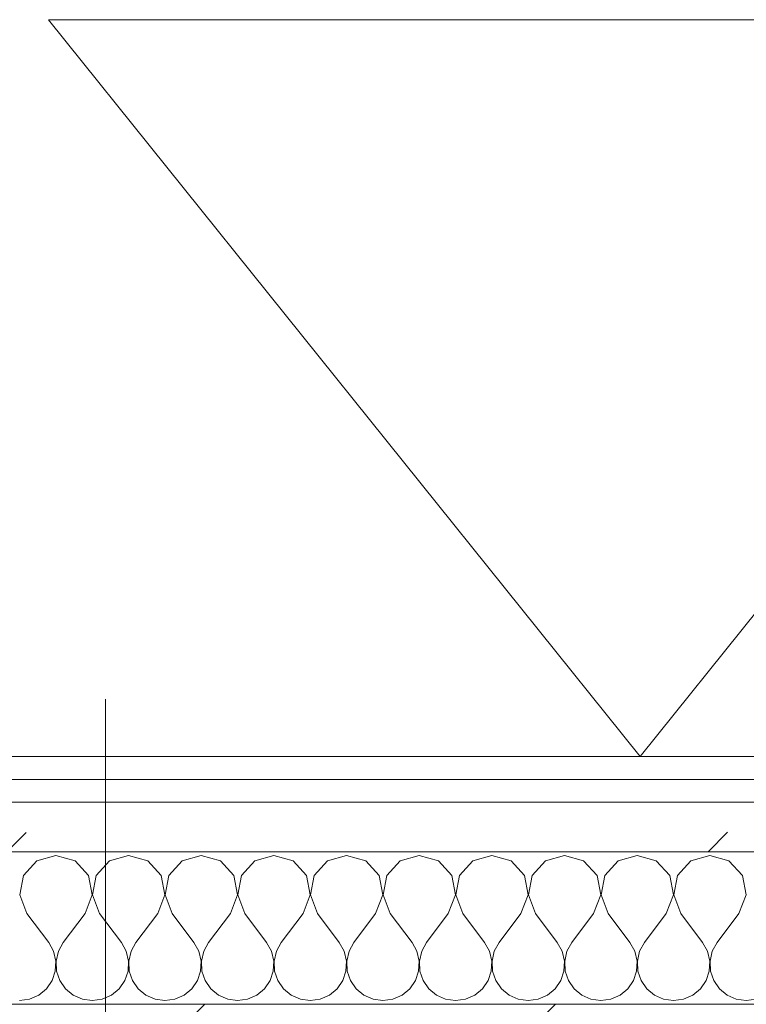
# Model space of a CAD drawing. Header units: millimetres. Extents: x -40968 to 77376, y -17881 to 4746.
# Tile 58 of 180: x -18800 to -18610, y -1194 to -936. Entities that reach past the tile are written whole.
import ezdxf

# ---------------------------------------------------------------- set-up
doc = ezdxf.new("R2010")
doc.units = ezdxf.units.MM
doc.header["$MEASUREMENT"] = 0
doc.linetypes.add('Wipeout_Contour', pattern=[1000, 0, -1000])
doc.layers.add('10_ESTR_Pilars', color=7, linetype='Continuous')
doc.layers.add('Nuevo_08_E_Envans secs', color=7, linetype='Continuous')
for name, color, linetype, lineweight in [('10_ESTR_Pilars_Pluma_Nº__20', 1, 'Continuous', 5), ('10_ESTR_Pilars_Pluma_Nº__28', 7, 'Continuous', 20), ('10_ESTR_Pilars_Pluma_Nº__42', 8, 'Continuous', 25), ('Nuevo_01_2D_Acabats_Pluma_Nº__20', 1, 'Continuous', 5), ('Nuevo_08_E_Envans secs_Pluma_Nº__1', 7, 'Continuous', 5)]:
    doc.layers.add(name, color=color, linetype=linetype, lineweight=lineweight)
for name, color, linetype, lineweight, true_color in [('Nuevo_08_E_Envans secs_Pluma_Nº__102', 7, 'Continuous', 5, 0xcccccc), ('Nuevo_08_E_Envans secs_Pluma_Nº__171', 171, 'Continuous', 13, 0xaaaaff), ('Nuevo_08_E_Envans secs_Pluma_Nº__177', 7, 'Continuous', 15, 0xf7e046)]:
    doc.layers.add(name, color=color, linetype=linetype, lineweight=lineweight, true_color=true_color)
pattern_1 = [(45, (0, 0), (-183.8478, 183.8478), [195, -65]), (45, (7e-14, 183.85), (-183.8478, 183.8478), [195, -65])]

# ---------------------------------------------------------------- blocks, each defined once
blk = doc.blocks.new('*X231')
at = {"layer": 'Nuevo_08_E_Envans secs_Pluma_Nº__102', "color": 254, "linetype": 'Continuous', "lineweight": 5, "true_color": 0xcccccc}
for p, q in [((-18795.48, -1156.35), (-18798.99, -1160.19)), ((-18790.48, -1154.93), (-18795.48, -1156.35)), ((-18785.47, -1156.35), (-18790.48, -1154.93)), ((-18781.96, -1160.19), (-18785.47, -1156.35)), ((-18776.44, -1156.35), (-18779.95, -1160.19)), ((-18771.43, -1154.93), (-18776.44, -1156.35)), ((-18766.42, -1156.35), (-18771.43, -1154.93)), ((-18762.91, -1160.19), (-18766.42, -1156.35)), ((-18757.39, -1156.35), (-18760.9, -1160.19)), ((-18752.38, -1154.93), (-18757.39, -1156.35)), ((-18747.37, -1156.35), (-18752.38, -1154.93)), ((-18743.86, -1160.19), (-18747.37, -1156.35)), ((-18738.34, -1156.35), (-18741.85, -1160.19)), ((-18733.33, -1154.93), (-18738.34, -1156.35)), ((-18728.33, -1156.35), (-18733.33, -1154.93)), ((-18724.81, -1160.19), (-18728.33, -1156.35)), ((-18719.29, -1156.35), (-18722.8, -1160.19)), ((-18714.29, -1154.93), (-18719.29, -1156.35)), ((-18709.28, -1156.35), (-18714.29, -1154.93)), ((-18705.77, -1160.19), (-18709.28, -1156.35)), ((-18700.25, -1156.35), (-18703.76, -1160.19)), ((-18695.24, -1154.93), (-18700.25, -1156.35)), ((-18690.23, -1156.35), (-18695.24, -1154.93)), ((-18686.72, -1160.19), (-18690.23, -1156.35)), ((-18681.2, -1156.35), (-18684.71, -1160.19)), ((-18676.19, -1154.93), (-18681.2, -1156.35)), ((-18671.18, -1156.35), (-18676.19, -1154.93)), ((-18667.67, -1160.19), (-18671.18, -1156.35)), ((-18662.15, -1156.35), (-18665.66, -1160.19)), ((-18657.14, -1154.93), (-18662.15, -1156.35)), ((-18652.14, -1156.35), (-18657.14, -1154.93)), ((-18648.62, -1160.19), (-18652.14, -1156.35)), ((-18643.1, -1156.35), (-18646.61, -1160.19)), ((-18638.1, -1154.93), (-18643.1, -1156.35)), ((-18633.09, -1156.35), (-18638.1, -1154.93)), ((-18629.58, -1160.19), (-18633.09, -1156.35)), ((-18624.05, -1156.35), (-18627.57, -1160.19)), ((-18619.05, -1154.93), (-18624.05, -1156.35)), ((-18614.04, -1156.35), (-18619.05, -1154.93)), ((-18610.53, -1160.19), (-18614.04, -1156.35)), ((-18798.99, -1160.19), (-18799.96, -1165.31)), ((-18780.99, -1165.31), (-18781.96, -1160.19)), ((-18779.95, -1160.19), (-18780.91, -1165.31)), ((-18761.94, -1165.31), (-18762.91, -1160.19)), ((-18760.9, -1160.19), (-18761.87, -1165.31)), ((-18742.9, -1165.31), (-18743.86, -1160.19)), ((-18741.85, -1160.19), (-18742.82, -1165.31)), ((-18723.85, -1165.31), (-18724.81, -1160.19)), ((-18722.8, -1160.19), (-18723.77, -1165.31)), ((-18704.8, -1165.31), (-18705.77, -1160.19)), ((-18703.76, -1160.19), (-18704.72, -1165.31)), ((-18685.75, -1165.31), (-18686.72, -1160.19)), ((-18684.71, -1160.19), (-18685.68, -1165.31)), ((-18666.71, -1165.31), (-18667.67, -1160.19)), ((-18665.66, -1160.19), (-18666.63, -1165.31)), ((-18647.66, -1165.31), (-18648.62, -1160.19)), ((-18646.61, -1160.19), (-18647.58, -1165.31)), ((-18628.61, -1165.31), (-18629.58, -1160.19)), ((-18627.57, -1160.19), (-18628.53, -1165.31)), ((-18609.56, -1165.31), (-18610.53, -1160.19)), ((-18799.96, -1165.31), (-18798.1, -1170.17)), ((-18782.86, -1170.17), (-18780.99, -1165.31)), ((-18780.91, -1165.31), (-18779.05, -1170.17)), ((-18763.81, -1170.17), (-18761.94, -1165.31)), ((-18761.87, -1165.31), (-18760, -1170.17)), ((-18744.76, -1170.17), (-18742.9, -1165.31)), ((-18742.82, -1165.31), (-18740.95, -1170.17)), ((-18725.71, -1170.17), (-18723.85, -1165.31)), ((-18723.77, -1165.31), (-18721.9, -1170.17)), ((-18706.67, -1170.17), (-18704.8, -1165.31)), ((-18704.72, -1165.31), (-18702.86, -1170.17)), ((-18687.62, -1170.17), (-18685.75, -1165.31)), ((-18685.68, -1165.31), (-18683.81, -1170.17)), ((-18668.57, -1170.17), (-18666.71, -1165.31)), ((-18666.63, -1165.31), (-18664.76, -1170.17)), ((-18649.52, -1170.17), (-18647.66, -1165.31)), ((-18647.58, -1165.31), (-18645.71, -1170.17)), ((-18630.48, -1170.17), (-18628.61, -1165.31)), ((-18628.53, -1165.31), (-18626.67, -1170.17)), ((-18611.43, -1170.17), (-18609.56, -1165.31)), ((-18798.1, -1170.17), (-18792.38, -1177.79)), ((-18782.86, -1170.17), (-18788.57, -1177.79)), ((-18779.05, -1170.17), (-18773.33, -1177.79)), ((-18763.81, -1170.17), (-18769.52, -1177.79)), ((-18760, -1170.17), (-18754.29, -1177.79)), ((-18744.76, -1170.17), (-18750.48, -1177.79)), ((-18740.95, -1170.17), (-18735.24, -1177.79)), ((-18725.71, -1170.17), (-18731.43, -1177.79)), ((-18721.9, -1170.17), (-18716.19, -1177.79)), ((-18706.67, -1170.17), (-18712.38, -1177.79)), ((-18702.86, -1170.17), (-18697.14, -1177.79)), ((-18687.62, -1170.17), (-18693.33, -1177.79)), ((-18683.81, -1170.17), (-18678.1, -1177.79)), ((-18668.57, -1170.17), (-18674.29, -1177.79)), ((-18664.76, -1170.17), (-18659.05, -1177.79)), ((-18649.52, -1170.17), (-18655.24, -1177.79)), ((-18645.71, -1170.17), (-18640, -1177.79)), ((-18630.48, -1170.17), (-18636.19, -1177.79)), ((-18626.67, -1170.17), (-18620.95, -1177.79)), ((-18611.43, -1170.17), (-18617.14, -1177.79)), ((-18791.11, -1180.08), (-18792.38, -1177.79)), ((-18788.57, -1177.79), (-18789.84, -1180.08)), ((-18772.06, -1180.08), (-18773.33, -1177.79)), ((-18769.52, -1177.79), (-18770.8, -1180.08)), ((-18753.01, -1180.08), (-18754.29, -1177.79)), ((-18750.48, -1177.79), (-18751.75, -1180.08)), ((-18733.97, -1180.08), (-18735.24, -1177.79)), ((-18731.43, -1177.79), (-18732.7, -1180.08)), ((-18714.92, -1180.08), (-18716.19, -1177.79)), ((-18712.38, -1177.79), (-18713.65, -1180.08)), ((-18695.87, -1180.08), (-18697.14, -1177.79)), ((-18693.33, -1177.79), (-18694.6, -1180.08)), ((-18676.82, -1180.08), (-18678.1, -1177.79)), ((-18674.29, -1177.79), (-18675.56, -1180.08)), ((-18657.78, -1180.08), (-18659.05, -1177.79)), ((-18655.24, -1177.79), (-18656.51, -1180.08)), ((-18638.73, -1180.08), (-18640, -1177.79)), ((-18636.19, -1177.79), (-18637.46, -1180.08)), ((-18619.68, -1180.08), (-18620.95, -1177.79)), ((-18617.14, -1177.79), (-18618.41, -1180.08)), ((-18790.51, -1182.64), (-18791.11, -1180.08)), ((-18789.84, -1180.08), (-18790.44, -1182.64)), ((-18771.47, -1182.64), (-18772.06, -1180.08)), ((-18770.8, -1180.08), (-18771.39, -1182.64)), ((-18752.42, -1182.64), (-18753.01, -1180.08)), ((-18751.75, -1180.08), (-18752.34, -1182.64)), ((-18733.37, -1182.64), (-18733.97, -1180.08)), ((-18732.7, -1180.08), (-18733.29, -1182.64)), ((-18714.32, -1182.64), (-18714.92, -1180.08)), ((-18713.65, -1180.08), (-18714.25, -1182.64)), ((-18695.28, -1182.64), (-18695.87, -1180.08)), ((-18694.6, -1180.08), (-18695.2, -1182.64)), ((-18676.23, -1182.64), (-18676.82, -1180.08)), ((-18675.56, -1180.08), (-18676.15, -1182.64)), ((-18657.18, -1182.64), (-18657.78, -1180.08)), ((-18656.51, -1180.08), (-18657.1, -1182.64)), ((-18638.13, -1182.64), (-18638.73, -1180.08)), ((-18637.46, -1180.08), (-18638.06, -1182.64)), ((-18619.09, -1182.64), (-18619.68, -1180.08)), ((-18618.41, -1180.08), (-18619.01, -1182.64)), ((-18790.64, -1185.27), (-18790.51, -1182.64)), ((-18790.44, -1182.64), (-18790.31, -1185.27)), ((-18771.59, -1185.27), (-18771.47, -1182.64)), ((-18771.39, -1182.64), (-18771.26, -1185.27)), ((-18752.55, -1185.27), (-18752.42, -1182.64)), ((-18752.34, -1182.64), (-18752.22, -1185.27)), ((-18733.5, -1185.27), (-18733.37, -1182.64)), ((-18733.29, -1182.64), (-18733.17, -1185.27)), ((-18714.45, -1185.27), (-18714.32, -1182.64)), ((-18714.25, -1182.64), (-18714.12, -1185.27)), ((-18695.4, -1185.27), (-18695.28, -1182.64)), ((-18695.2, -1182.64), (-18695.07, -1185.27)), ((-18676.36, -1185.27), (-18676.23, -1182.64)), ((-18676.15, -1182.64), (-18676.02, -1185.27)), ((-18657.31, -1185.27), (-18657.18, -1182.64)), ((-18657.1, -1182.64), (-18656.98, -1185.27)), ((-18638.26, -1185.27), (-18638.13, -1182.64)), ((-18638.06, -1182.64), (-18637.93, -1185.27)), ((-18619.21, -1185.27), (-18619.09, -1182.64)), ((-18619.01, -1182.64), (-18618.88, -1185.27)), ((-18792.97, -1189.92), (-18791.48, -1187.76)), ((-18791.48, -1187.76), (-18790.64, -1185.27)), ((-18790.31, -1185.27), (-18789.47, -1187.76)), ((-18789.47, -1187.76), (-18787.98, -1189.92)), ((-18773.92, -1189.92), (-18772.43, -1187.76)), ((-18772.43, -1187.76), (-18771.59, -1185.27)), ((-18771.26, -1185.27), (-18770.42, -1187.76)), ((-18770.42, -1187.76), (-18768.94, -1189.92)), ((-18754.87, -1189.92), (-18753.39, -1187.76)), ((-18753.39, -1187.76), (-18752.55, -1185.27)), ((-18752.22, -1185.27), (-18751.38, -1187.76)), ((-18751.38, -1187.76), (-18749.89, -1189.92)), ((-18735.83, -1189.92), (-18734.34, -1187.76)), ((-18734.34, -1187.76), (-18733.5, -1185.27)), ((-18733.17, -1185.27), (-18732.33, -1187.76)), ((-18732.33, -1187.76), (-18730.84, -1189.92)), ((-18716.78, -1189.92), (-18715.29, -1187.76)), ((-18715.29, -1187.76), (-18714.45, -1185.27)), ((-18714.12, -1185.27), (-18713.28, -1187.76)), ((-18713.28, -1187.76), (-18711.79, -1189.92)), ((-18697.73, -1189.92), (-18696.24, -1187.76)), ((-18696.24, -1187.76), (-18695.4, -1185.27)), ((-18695.07, -1185.27), (-18694.23, -1187.76)), ((-18694.23, -1187.76), (-18692.74, -1189.92)), ((-18678.68, -1189.92), (-18677.2, -1187.76)), ((-18677.2, -1187.76), (-18676.36, -1185.27)), ((-18676.02, -1185.27), (-18675.19, -1187.76)), ((-18675.19, -1187.76), (-18673.7, -1189.92)), ((-18659.64, -1189.92), (-18658.15, -1187.76)), ((-18658.15, -1187.76), (-18657.31, -1185.27)), ((-18656.98, -1185.27), (-18656.14, -1187.76)), ((-18656.14, -1187.76), (-18654.65, -1189.92)), ((-18640.59, -1189.92), (-18639.1, -1187.76)), ((-18639.1, -1187.76), (-18638.26, -1185.27)), ((-18637.93, -1185.27), (-18637.09, -1187.76)), ((-18637.09, -1187.76), (-18635.6, -1189.92)), ((-18621.54, -1189.92), (-18620.05, -1187.76)), ((-18620.05, -1187.76), (-18619.21, -1185.27)), ((-18618.88, -1185.27), (-18618.04, -1187.76)), ((-18618.04, -1187.76), (-18616.55, -1189.92)), ((-18794.99, -1191.6), (-18792.97, -1189.92)), ((-18787.98, -1189.92), (-18785.96, -1191.6)), ((-18775.95, -1191.6), (-18773.92, -1189.92)), ((-18768.94, -1189.92), (-18766.91, -1191.6)), ((-18756.9, -1191.6), (-18754.87, -1189.92)), ((-18749.89, -1189.92), (-18747.86, -1191.6)), ((-18737.85, -1191.6), (-18735.83, -1189.92)), ((-18730.84, -1189.92), (-18728.82, -1191.6)), ((-18718.8, -1191.6), (-18716.78, -1189.92)), ((-18711.79, -1189.92), (-18709.77, -1191.6)), ((-18699.75, -1191.6), (-18697.73, -1189.92)), ((-18692.74, -1189.92), (-18690.72, -1191.6)), ((-18680.71, -1191.6), (-18678.68, -1189.92)), ((-18673.7, -1189.92), (-18671.67, -1191.6)), ((-18661.66, -1191.6), (-18659.64, -1189.92)), ((-18654.65, -1189.92), (-18652.63, -1191.6)), ((-18642.61, -1191.6), (-18640.59, -1189.92)), ((-18635.6, -1189.92), (-18633.58, -1191.6)), ((-18623.56, -1191.6), (-18621.54, -1189.92)), ((-18616.55, -1189.92), (-18614.53, -1191.6)), ((-18800, -1193.02), (-18797.4, -1192.66)), ((-18797.4, -1192.66), (-18794.99, -1191.6)), ((-18785.96, -1191.6), (-18783.55, -1192.66)), ((-18783.55, -1192.66), (-18780.95, -1193.02)), ((-18780.95, -1193.02), (-18778.35, -1192.66)), ((-18778.35, -1192.66), (-18775.95, -1191.6)), ((-18766.91, -1191.6), (-18764.51, -1192.66)), ((-18764.51, -1192.66), (-18761.9, -1193.02)), ((-18761.9, -1193.02), (-18759.3, -1192.66)), ((-18759.3, -1192.66), (-18756.9, -1191.6)), ((-18747.86, -1191.6), (-18745.46, -1192.66)), ((-18745.46, -1192.66), (-18742.86, -1193.02)), ((-18742.86, -1193.02), (-18740.25, -1192.66)), ((-18740.25, -1192.66), (-18737.85, -1191.6)), ((-18728.82, -1191.6), (-18726.41, -1192.66)), ((-18726.41, -1192.66), (-18723.81, -1193.02)), ((-18723.81, -1193.02), (-18721.21, -1192.66)), ((-18721.21, -1192.66), (-18718.8, -1191.6)), ((-18709.77, -1191.6), (-18707.36, -1192.66)), ((-18707.36, -1192.66), (-18704.76, -1193.02)), ((-18704.76, -1193.02), (-18702.16, -1192.66)), ((-18702.16, -1192.66), (-18699.75, -1191.6)), ((-18690.72, -1191.6), (-18688.32, -1192.66)), ((-18688.32, -1192.66), (-18685.71, -1193.02)), ((-18685.71, -1193.02), (-18683.11, -1192.66)), ((-18683.11, -1192.66), (-18680.71, -1191.6)), ((-18671.67, -1191.6), (-18669.27, -1192.66)), ((-18669.27, -1192.66), (-18666.67, -1193.02)), ((-18666.67, -1193.02), (-18664.06, -1192.66)), ((-18664.06, -1192.66), (-18661.66, -1191.6)), ((-18652.63, -1191.6), (-18650.22, -1192.66)), ((-18650.22, -1192.66), (-18647.62, -1193.02)), ((-18647.62, -1193.02), (-18645.02, -1192.66)), ((-18645.02, -1192.66), (-18642.61, -1191.6)), ((-18633.58, -1191.6), (-18631.17, -1192.66)), ((-18631.17, -1192.66), (-18628.57, -1193.02)), ((-18628.57, -1193.02), (-18625.97, -1192.66)), ((-18625.97, -1192.66), (-18623.56, -1191.6)), ((-18614.53, -1191.6), (-18612.13, -1192.66)), ((-18612.13, -1192.66), (-18609.52, -1193.02)), ((-18609.52, -1193.02), (-18606.92, -1192.66))]:
    blk.add_line(p, q, dxfattribs=at)
blk = doc.blocks.new('Muro_91_5', base_point=(-18136.43, -1193.98))
at = {"color": 254, "linetype": 'Wipeout_Contour', "lineweight": 0, "ltscale": 74478.567312}
blk.add_wipeout([(-18136.43, -1128.98), (-19033.93, -1128.98), (-19033.93, -1134.98), (-18136.43, -1134.98)], dxfattribs=at).dxf.layer = 'Nuevo_08_E_Envans secs'
at = {"color": 254, "linetype": 'Wipeout_Contour', "lineweight": 0, "ltscale": 74482.367988}
blk.add_wipeout([(-18136.43, -1140.98), (-19033.93, -1140.98), (-19033.93, -1153.98), (-18136.43, -1153.98)], dxfattribs=at).dxf.layer = 'Nuevo_08_E_Envans secs'
at = {"layer": 'Nuevo_08_E_Envans secs_Pluma_Nº__171', "linetype": 'Continuous', "lineweight": 13, "true_color": 0xaaaaff}
h = blk.add_hatch(dxfattribs=at)
h.set_pattern_fill('Panellat_HPL_0005', color=161, style=0, pattern_type=2)
h.set_pattern_definition(pattern_1)
h.paths.add_polyline_path([(-18136.43, -1128.98), (-19033.93, -1128.98), (-19033.93, -1134.98), (-18136.43, -1134.98)])
at = {"layer": 'Nuevo_08_E_Envans secs_Pluma_Nº__177', "linetype": 'Continuous', "lineweight": 15, "true_color": 0xf7e046}
h = blk.add_hatch(dxfattribs=at)
h.set_pattern_fill('Panellat_HPL_0005', color=53, style=0, pattern_type=2)
h.set_pattern_definition(pattern_1)
h.paths.add_polyline_path([(-18136.43, -1140.98), (-19033.93, -1140.98), (-19033.93, -1153.98), (-18136.43, -1153.98)])
at = {"layer": 'Nuevo_08_E_Envans secs_Pluma_Nº__1', "color": 7, "linetype": 'Continuous', "lineweight": 5}
for p, q in [((-18136.43, -1134.98), (-19033.93, -1134.98)), ((-18136.43, -1140.98), (-19033.93, -1140.98)), ((-18136.43, -1153.98), (-19033.93, -1153.98))]:
    blk.add_line(p, q, dxfattribs=at)
at = {"layer": 'Nuevo_08_E_Envans secs_Pluma_Nº__1', "color": 7, "linetype": 'Continuous', "lineweight": 5, "flags": 128}
blk.add_lwpolyline([(-18136.43, -1128.98), (-19033.93, -1128.98)], dxfattribs=at)
at = {"layer": 'Nuevo_08_E_Envans secs', "color": 7, "lineweight": 20}
blk.add_blockref('*X231', (0, 0), dxfattribs=at)
blk = doc.blocks.new('*X485')
at = {"layer": 'Nuevo_08_E_Envans secs_Pluma_Nº__102', "color": 254, "linetype": 'Continuous', "lineweight": 5, "true_color": 0xcccccc}
for p, q in [((-18795.48, -1156.35), (-18798.99, -1160.19)), ((-18790.48, -1154.93), (-18795.48, -1156.35)), ((-18785.47, -1156.35), (-18790.48, -1154.93)), ((-18781.96, -1160.19), (-18785.47, -1156.35)), ((-18776.44, -1156.35), (-18779.95, -1160.19)), ((-18771.43, -1154.93), (-18776.44, -1156.35)), ((-18766.42, -1156.35), (-18771.43, -1154.93)), ((-18762.91, -1160.19), (-18766.42, -1156.35)), ((-18757.39, -1156.35), (-18760.9, -1160.19)), ((-18752.38, -1154.93), (-18757.39, -1156.35)), ((-18747.37, -1156.35), (-18752.38, -1154.93)), ((-18743.86, -1160.19), (-18747.37, -1156.35)), ((-18738.34, -1156.35), (-18741.85, -1160.19)), ((-18733.33, -1154.93), (-18738.34, -1156.35)), ((-18728.33, -1156.35), (-18733.33, -1154.93)), ((-18724.81, -1160.19), (-18728.33, -1156.35)), ((-18719.29, -1156.35), (-18722.8, -1160.19)), ((-18714.29, -1154.93), (-18719.29, -1156.35)), ((-18709.28, -1156.35), (-18714.29, -1154.93)), ((-18705.77, -1160.19), (-18709.28, -1156.35)), ((-18700.25, -1156.35), (-18703.76, -1160.19)), ((-18695.24, -1154.93), (-18700.25, -1156.35)), ((-18690.23, -1156.35), (-18695.24, -1154.93)), ((-18686.72, -1160.19), (-18690.23, -1156.35)), ((-18681.2, -1156.35), (-18684.71, -1160.19)), ((-18676.19, -1154.93), (-18681.2, -1156.35)), ((-18671.18, -1156.35), (-18676.19, -1154.93)), ((-18667.67, -1160.19), (-18671.18, -1156.35)), ((-18662.15, -1156.35), (-18665.66, -1160.19)), ((-18657.14, -1154.93), (-18662.15, -1156.35)), ((-18652.14, -1156.35), (-18657.14, -1154.93)), ((-18648.62, -1160.19), (-18652.14, -1156.35)), ((-18643.1, -1156.35), (-18646.61, -1160.19)), ((-18638.1, -1154.93), (-18643.1, -1156.35)), ((-18633.09, -1156.35), (-18638.1, -1154.93)), ((-18629.58, -1160.19), (-18633.09, -1156.35)), ((-18624.05, -1156.35), (-18627.57, -1160.19)), ((-18619.05, -1154.93), (-18624.05, -1156.35)), ((-18614.04, -1156.35), (-18619.05, -1154.93)), ((-18610.53, -1160.19), (-18614.04, -1156.35)), ((-18798.99, -1160.19), (-18799.96, -1165.31)), ((-18780.99, -1165.31), (-18781.96, -1160.19)), ((-18779.95, -1160.19), (-18780.91, -1165.31)), ((-18761.94, -1165.31), (-18762.91, -1160.19)), ((-18760.9, -1160.19), (-18761.87, -1165.31)), ((-18742.9, -1165.31), (-18743.86, -1160.19)), ((-18741.85, -1160.19), (-18742.82, -1165.31)), ((-18723.85, -1165.31), (-18724.81, -1160.19)), ((-18722.8, -1160.19), (-18723.77, -1165.31)), ((-18704.8, -1165.31), (-18705.77, -1160.19)), ((-18703.76, -1160.19), (-18704.72, -1165.31)), ((-18685.75, -1165.31), (-18686.72, -1160.19)), ((-18684.71, -1160.19), (-18685.68, -1165.31)), ((-18666.71, -1165.31), (-18667.67, -1160.19)), ((-18665.66, -1160.19), (-18666.63, -1165.31)), ((-18647.66, -1165.31), (-18648.62, -1160.19)), ((-18646.61, -1160.19), (-18647.58, -1165.31)), ((-18628.61, -1165.31), (-18629.58, -1160.19)), ((-18627.57, -1160.19), (-18628.53, -1165.31)), ((-18609.56, -1165.31), (-18610.53, -1160.19)), ((-18799.96, -1165.31), (-18798.1, -1170.17)), ((-18782.86, -1170.17), (-18780.99, -1165.31)), ((-18780.91, -1165.31), (-18779.05, -1170.17)), ((-18763.81, -1170.17), (-18761.94, -1165.31)), ((-18761.87, -1165.31), (-18760, -1170.17)), ((-18744.76, -1170.17), (-18742.9, -1165.31)), ((-18742.82, -1165.31), (-18740.95, -1170.17)), ((-18725.71, -1170.17), (-18723.85, -1165.31)), ((-18723.77, -1165.31), (-18721.9, -1170.17)), ((-18706.67, -1170.17), (-18704.8, -1165.31)), ((-18704.72, -1165.31), (-18702.86, -1170.17)), ((-18687.62, -1170.17), (-18685.75, -1165.31)), ((-18685.68, -1165.31), (-18683.81, -1170.17)), ((-18668.57, -1170.17), (-18666.71, -1165.31)), ((-18666.63, -1165.31), (-18664.76, -1170.17)), ((-18649.52, -1170.17), (-18647.66, -1165.31)), ((-18647.58, -1165.31), (-18645.71, -1170.17)), ((-18630.48, -1170.17), (-18628.61, -1165.31)), ((-18628.53, -1165.31), (-18626.67, -1170.17)), ((-18611.43, -1170.17), (-18609.56, -1165.31)), ((-18798.1, -1170.17), (-18792.38, -1177.79)), ((-18782.86, -1170.17), (-18788.57, -1177.79)), ((-18779.05, -1170.17), (-18773.33, -1177.79)), ((-18763.81, -1170.17), (-18769.52, -1177.79)), ((-18760, -1170.17), (-18754.29, -1177.79)), ((-18744.76, -1170.17), (-18750.48, -1177.79)), ((-18740.95, -1170.17), (-18735.24, -1177.79)), ((-18725.71, -1170.17), (-18731.43, -1177.79)), ((-18721.9, -1170.17), (-18716.19, -1177.79)), ((-18706.67, -1170.17), (-18712.38, -1177.79)), ((-18702.86, -1170.17), (-18697.14, -1177.79)), ((-18687.62, -1170.17), (-18693.33, -1177.79)), ((-18683.81, -1170.17), (-18678.1, -1177.79)), ((-18668.57, -1170.17), (-18674.29, -1177.79)), ((-18664.76, -1170.17), (-18659.05, -1177.79)), ((-18649.52, -1170.17), (-18655.24, -1177.79)), ((-18645.71, -1170.17), (-18640, -1177.79)), ((-18630.48, -1170.17), (-18636.19, -1177.79)), ((-18626.67, -1170.17), (-18620.95, -1177.79)), ((-18611.43, -1170.17), (-18617.14, -1177.79)), ((-18791.11, -1180.08), (-18792.38, -1177.79)), ((-18788.57, -1177.79), (-18789.84, -1180.08)), ((-18772.06, -1180.08), (-18773.33, -1177.79)), ((-18769.52, -1177.79), (-18770.8, -1180.08)), ((-18753.01, -1180.08), (-18754.29, -1177.79)), ((-18750.48, -1177.79), (-18751.75, -1180.08)), ((-18733.97, -1180.08), (-18735.24, -1177.79)), ((-18731.43, -1177.79), (-18732.7, -1180.08)), ((-18714.92, -1180.08), (-18716.19, -1177.79)), ((-18712.38, -1177.79), (-18713.65, -1180.08)), ((-18695.87, -1180.08), (-18697.14, -1177.79)), ((-18693.33, -1177.79), (-18694.6, -1180.08)), ((-18676.82, -1180.08), (-18678.1, -1177.79)), ((-18674.29, -1177.79), (-18675.56, -1180.08)), ((-18657.78, -1180.08), (-18659.05, -1177.79)), ((-18655.24, -1177.79), (-18656.51, -1180.08)), ((-18638.73, -1180.08), (-18640, -1177.79)), ((-18636.19, -1177.79), (-18637.46, -1180.08)), ((-18619.68, -1180.08), (-18620.95, -1177.79)), ((-18617.14, -1177.79), (-18618.41, -1180.08)), ((-18790.51, -1182.64), (-18791.11, -1180.08)), ((-18789.84, -1180.08), (-18790.44, -1182.64)), ((-18771.47, -1182.64), (-18772.06, -1180.08)), ((-18770.8, -1180.08), (-18771.39, -1182.64)), ((-18752.42, -1182.64), (-18753.01, -1180.08)), ((-18751.75, -1180.08), (-18752.34, -1182.64)), ((-18733.37, -1182.64), (-18733.97, -1180.08)), ((-18732.7, -1180.08), (-18733.29, -1182.64)), ((-18714.32, -1182.64), (-18714.92, -1180.08)), ((-18713.65, -1180.08), (-18714.25, -1182.64)), ((-18695.28, -1182.64), (-18695.87, -1180.08)), ((-18694.6, -1180.08), (-18695.2, -1182.64)), ((-18676.23, -1182.64), (-18676.82, -1180.08)), ((-18675.56, -1180.08), (-18676.15, -1182.64)), ((-18657.18, -1182.64), (-18657.78, -1180.08)), ((-18656.51, -1180.08), (-18657.1, -1182.64)), ((-18638.13, -1182.64), (-18638.73, -1180.08)), ((-18637.46, -1180.08), (-18638.06, -1182.64)), ((-18619.09, -1182.64), (-18619.68, -1180.08)), ((-18618.41, -1180.08), (-18619.01, -1182.64)), ((-18790.64, -1185.27), (-18790.51, -1182.64)), ((-18790.44, -1182.64), (-18790.31, -1185.27)), ((-18771.59, -1185.27), (-18771.47, -1182.64)), ((-18771.39, -1182.64), (-18771.26, -1185.27)), ((-18752.55, -1185.27), (-18752.42, -1182.64)), ((-18752.34, -1182.64), (-18752.22, -1185.27)), ((-18733.5, -1185.27), (-18733.37, -1182.64)), ((-18733.29, -1182.64), (-18733.17, -1185.27)), ((-18714.45, -1185.27), (-18714.32, -1182.64)), ((-18714.25, -1182.64), (-18714.12, -1185.27)), ((-18695.4, -1185.27), (-18695.28, -1182.64)), ((-18695.2, -1182.64), (-18695.07, -1185.27)), ((-18676.36, -1185.27), (-18676.23, -1182.64)), ((-18676.15, -1182.64), (-18676.02, -1185.27)), ((-18657.31, -1185.27), (-18657.18, -1182.64)), ((-18657.1, -1182.64), (-18656.98, -1185.27)), ((-18638.26, -1185.27), (-18638.13, -1182.64)), ((-18638.06, -1182.64), (-18637.93, -1185.27)), ((-18619.21, -1185.27), (-18619.09, -1182.64)), ((-18619.01, -1182.64), (-18618.88, -1185.27)), ((-18792.97, -1189.92), (-18791.48, -1187.76)), ((-18791.48, -1187.76), (-18790.64, -1185.27)), ((-18790.31, -1185.27), (-18789.47, -1187.76)), ((-18789.47, -1187.76), (-18787.98, -1189.92)), ((-18773.92, -1189.92), (-18772.43, -1187.76)), ((-18772.43, -1187.76), (-18771.59, -1185.27)), ((-18771.26, -1185.27), (-18770.42, -1187.76)), ((-18770.42, -1187.76), (-18768.94, -1189.92)), ((-18754.87, -1189.92), (-18753.39, -1187.76)), ((-18753.39, -1187.76), (-18752.55, -1185.27)), ((-18752.22, -1185.27), (-18751.38, -1187.76)), ((-18751.38, -1187.76), (-18749.89, -1189.92)), ((-18735.83, -1189.92), (-18734.34, -1187.76)), ((-18734.34, -1187.76), (-18733.5, -1185.27)), ((-18733.17, -1185.27), (-18732.33, -1187.76)), ((-18732.33, -1187.76), (-18730.84, -1189.92)), ((-18716.78, -1189.92), (-18715.29, -1187.76)), ((-18715.29, -1187.76), (-18714.45, -1185.27)), ((-18714.12, -1185.27), (-18713.28, -1187.76)), ((-18713.28, -1187.76), (-18711.79, -1189.92)), ((-18697.73, -1189.92), (-18696.24, -1187.76)), ((-18696.24, -1187.76), (-18695.4, -1185.27)), ((-18695.07, -1185.27), (-18694.23, -1187.76)), ((-18694.23, -1187.76), (-18692.74, -1189.92)), ((-18678.68, -1189.92), (-18677.2, -1187.76)), ((-18677.2, -1187.76), (-18676.36, -1185.27)), ((-18676.02, -1185.27), (-18675.19, -1187.76)), ((-18675.19, -1187.76), (-18673.7, -1189.92)), ((-18659.64, -1189.92), (-18658.15, -1187.76)), ((-18658.15, -1187.76), (-18657.31, -1185.27)), ((-18656.98, -1185.27), (-18656.14, -1187.76)), ((-18656.14, -1187.76), (-18654.65, -1189.92)), ((-18640.59, -1189.92), (-18639.1, -1187.76)), ((-18639.1, -1187.76), (-18638.26, -1185.27)), ((-18637.93, -1185.27), (-18637.09, -1187.76)), ((-18637.09, -1187.76), (-18635.6, -1189.92)), ((-18621.54, -1189.92), (-18620.05, -1187.76)), ((-18620.05, -1187.76), (-18619.21, -1185.27)), ((-18618.88, -1185.27), (-18618.04, -1187.76)), ((-18618.04, -1187.76), (-18616.55, -1189.92)), ((-18794.99, -1191.6), (-18792.97, -1189.92)), ((-18787.98, -1189.92), (-18785.96, -1191.6)), ((-18775.95, -1191.6), (-18773.92, -1189.92)), ((-18768.94, -1189.92), (-18766.91, -1191.6)), ((-18756.9, -1191.6), (-18754.87, -1189.92)), ((-18749.89, -1189.92), (-18747.86, -1191.6)), ((-18737.85, -1191.6), (-18735.83, -1189.92)), ((-18730.84, -1189.92), (-18728.82, -1191.6)), ((-18718.8, -1191.6), (-18716.78, -1189.92)), ((-18711.79, -1189.92), (-18709.77, -1191.6)), ((-18699.75, -1191.6), (-18697.73, -1189.92)), ((-18692.74, -1189.92), (-18690.72, -1191.6)), ((-18680.71, -1191.6), (-18678.68, -1189.92)), ((-18673.7, -1189.92), (-18671.67, -1191.6)), ((-18661.66, -1191.6), (-18659.64, -1189.92)), ((-18654.65, -1189.92), (-18652.63, -1191.6)), ((-18642.61, -1191.6), (-18640.59, -1189.92)), ((-18635.6, -1189.92), (-18633.58, -1191.6)), ((-18623.56, -1191.6), (-18621.54, -1189.92)), ((-18616.55, -1189.92), (-18614.53, -1191.6)), ((-18800, -1193.02), (-18797.4, -1192.66)), ((-18797.4, -1192.66), (-18794.99, -1191.6)), ((-18785.96, -1191.6), (-18783.55, -1192.66)), ((-18783.55, -1192.66), (-18780.95, -1193.02)), ((-18780.95, -1193.02), (-18778.35, -1192.66)), ((-18778.35, -1192.66), (-18775.95, -1191.6)), ((-18766.91, -1191.6), (-18764.51, -1192.66)), ((-18764.51, -1192.66), (-18761.9, -1193.02)), ((-18761.9, -1193.02), (-18759.3, -1192.66)), ((-18759.3, -1192.66), (-18756.9, -1191.6)), ((-18747.86, -1191.6), (-18745.46, -1192.66)), ((-18745.46, -1192.66), (-18742.86, -1193.02)), ((-18742.86, -1193.02), (-18740.25, -1192.66)), ((-18740.25, -1192.66), (-18737.85, -1191.6)), ((-18728.82, -1191.6), (-18726.41, -1192.66)), ((-18726.41, -1192.66), (-18723.81, -1193.02)), ((-18723.81, -1193.02), (-18721.21, -1192.66)), ((-18721.21, -1192.66), (-18718.8, -1191.6)), ((-18709.77, -1191.6), (-18707.36, -1192.66)), ((-18707.36, -1192.66), (-18704.76, -1193.02)), ((-18704.76, -1193.02), (-18702.16, -1192.66)), ((-18702.16, -1192.66), (-18699.75, -1191.6)), ((-18690.72, -1191.6), (-18688.32, -1192.66)), ((-18688.32, -1192.66), (-18685.71, -1193.02)), ((-18685.71, -1193.02), (-18683.11, -1192.66)), ((-18683.11, -1192.66), (-18680.71, -1191.6)), ((-18671.67, -1191.6), (-18669.27, -1192.66)), ((-18669.27, -1192.66), (-18666.67, -1193.02)), ((-18666.67, -1193.02), (-18664.06, -1192.66)), ((-18664.06, -1192.66), (-18661.66, -1191.6)), ((-18652.63, -1191.6), (-18650.22, -1192.66)), ((-18650.22, -1192.66), (-18647.62, -1193.02)), ((-18647.62, -1193.02), (-18645.02, -1192.66)), ((-18645.02, -1192.66), (-18642.61, -1191.6)), ((-18633.58, -1191.6), (-18631.17, -1192.66)), ((-18631.17, -1192.66), (-18628.57, -1193.02)), ((-18628.57, -1193.02), (-18625.97, -1192.66)), ((-18625.97, -1192.66), (-18623.56, -1191.6)), ((-18614.53, -1191.6), (-18612.13, -1192.66)), ((-18612.13, -1192.66), (-18609.52, -1193.02)), ((-18609.52, -1193.02), (-18606.92, -1192.66))]:
    blk.add_line(p, q, dxfattribs=at)
blk = doc.blocks.new('Muro_150_5', base_point=(-19033.93, -1128.98))
at = {"color": 254, "linetype": 'Wipeout_Contour', "lineweight": 0, "ltscale": 74478.567312}
blk.add_wipeout([(-18136.43, -1128.98), (-19033.93, -1128.98), (-19033.93, -1134.98), (-18136.43, -1134.98)], dxfattribs=at).dxf.layer = 'Nuevo_08_E_Envans secs'
at = {"color": 254, "linetype": 'Wipeout_Contour', "lineweight": 0, "ltscale": 74482.367988}
blk.add_wipeout([(-18136.43, -1140.98), (-19033.93, -1140.98), (-19033.93, -1153.98), (-18136.43, -1153.98)], dxfattribs=at).dxf.layer = 'Nuevo_08_E_Envans secs'
at = {"layer": 'Nuevo_08_E_Envans secs_Pluma_Nº__171', "linetype": 'Continuous', "lineweight": 13, "true_color": 0xaaaaff}
h = blk.add_hatch(dxfattribs=at)
h.set_pattern_fill('Panellat_HPL_0005', color=161, style=0, pattern_type=2)
h.set_pattern_definition(pattern_1)
h.paths.add_polyline_path([(-18136.43, -1128.98), (-19033.93, -1128.98), (-19033.93, -1134.98), (-18136.43, -1134.98)])
at = {"layer": 'Nuevo_08_E_Envans secs_Pluma_Nº__177', "linetype": 'Continuous', "lineweight": 15, "true_color": 0xf7e046}
h = blk.add_hatch(dxfattribs=at)
h.set_pattern_fill('Panellat_HPL_0005', color=53, style=0, pattern_type=2)
h.set_pattern_definition(pattern_1)
h.paths.add_polyline_path([(-18136.43, -1140.98), (-19033.93, -1140.98), (-19033.93, -1153.98), (-18136.43, -1153.98)])
at = {"layer": 'Nuevo_08_E_Envans secs_Pluma_Nº__1', "color": 7, "linetype": 'Continuous', "lineweight": 5}
for p, q in [((-18136.43, -1134.98), (-19033.93, -1134.98)), ((-18136.43, -1140.98), (-19033.93, -1140.98)), ((-18136.43, -1153.98), (-19033.93, -1153.98))]:
    blk.add_line(p, q, dxfattribs=at)
at = {"layer": 'Nuevo_08_E_Envans secs_Pluma_Nº__1', "color": 7, "linetype": 'Continuous', "lineweight": 5, "flags": 128}
blk.add_lwpolyline([(-18136.43, -1128.98), (-19033.93, -1128.98)], dxfattribs=at)
at = {"layer": 'Nuevo_08_E_Envans secs', "color": 7, "lineweight": 20}
blk.add_blockref('*X485', (0, 0), dxfattribs=at)
blk = doc.blocks.new('Pilar_2_5', base_point=(-18777.52, -1416.48))
at = {"color": 254, "linetype": 'Wipeout_Contour', "lineweight": 0, "ltscale": 75328.745035}
blk.add_wipeout([(-19033.93, -1638.98), (-18521.11, -1638.98), (-18521.11, -1193.98), (-19033.93, -1193.98)], dxfattribs=at).dxf.layer = '10_ESTR_Pilars'
at = {"layer": '10_ESTR_Pilars_Pluma_Nº__42', "linetype": 'Continuous', "lineweight": 25}
h = blk.add_hatch(dxfattribs=at)
h.set_pattern_fill('00_GCT_trama_45º_e1_400__01', color=8, style=0, pattern_type=2)
h.set_pattern_definition([(45, (0, 0), (-45.96194, 45.96194), [])])
h.paths.add_polyline_path([(-19033.93, -1638.98), (-18521.11, -1638.98), (-18521.11, -1193.98), (-19033.93, -1193.98)])
at = {"layer": '10_ESTR_Pilars_Pluma_Nº__20', "color": 1, "linetype": 'Continuous', "lineweight": 5}
blk.add_line((-18777.52, -1336.48), (-18777.52, -1113.98), dxfattribs=at)
at = {"layer": '10_ESTR_Pilars_Pluma_Nº__28', "color": 7, "linetype": 'Continuous', "lineweight": 20, "flags": 128}
blk.add_lwpolyline([(-19033.93, -1638.98), (-18521.11, -1638.98), (-18521.11, -1193.98), (-19033.93, -1193.98)], close=True, dxfattribs=at)

msp = doc.modelspace()

# ---------------------------------------------------------------- linework, layer by layer
at = {"layer": 'Nuevo_01_2D_Acabats_Pluma_Nº__20', "color": 1, "linetype": 'Continuous', "lineweight": 5, "flags": 128}
msp.add_lwpolyline([(-18792.46, -935.76), (-18482.2, -935.76), (-18637.33, -1128.98)], close=True, dxfattribs=at)

# ---------------------------------------------------------------- next in the draw order: block references
at = {"layer": 'Nuevo_08_E_Envans secs', "color": 7, "lineweight": 20}
msp.add_blockref('Muro_91_5', (-18136.43, -1193.98), dxfattribs=at)

# ---------------------------------------------------------------- next in the draw order: block references
msp.add_blockref('Muro_150_5', (-19033.93, -1128.98), dxfattribs=at)

# ---------------------------------------------------------------- next in the draw order: block references
at = {"layer": '10_ESTR_Pilars', "color": 7, "lineweight": 20}
msp.add_blockref('Pilar_2_5', (-18777.52, -1416.48), dxfattribs=at)

doc.saveas('drawing.dxf')
